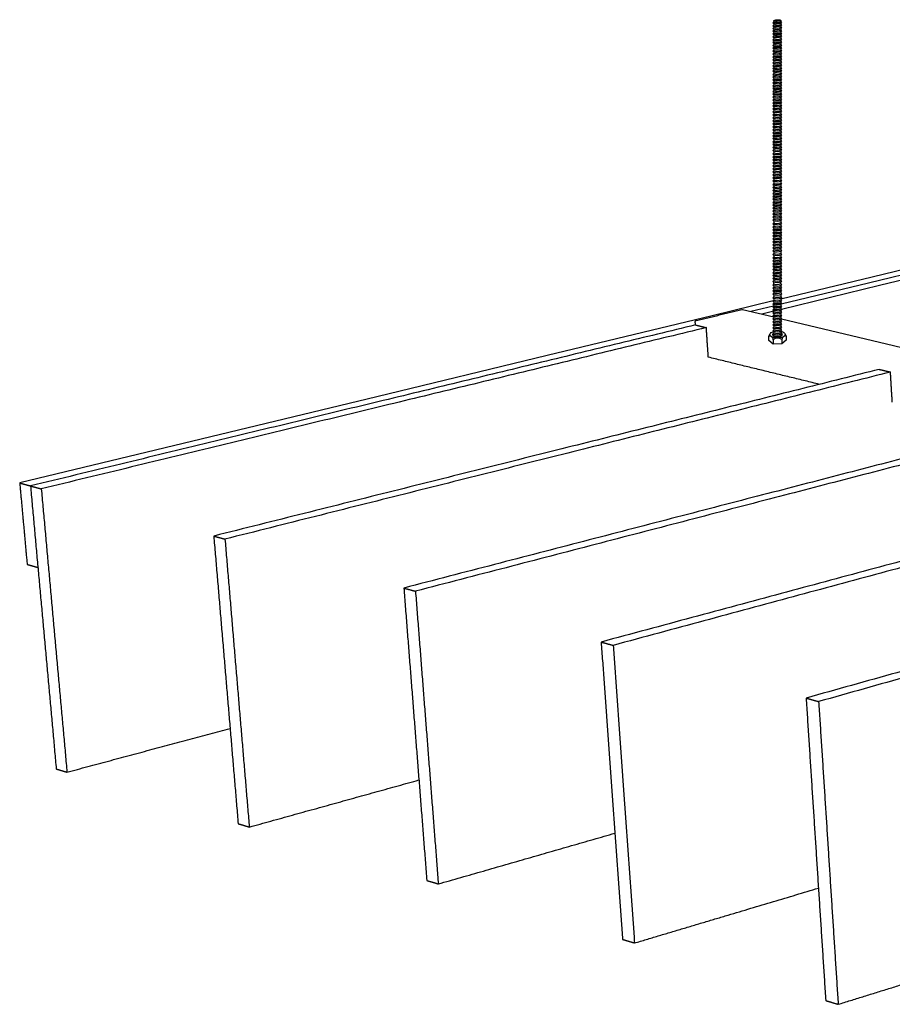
# Model space of a CAD drawing. Header units: millimetres. Extents: x 2538 to 24562, y 4449 to 23795.
# Tile 171 of 256: x 21716 to 22142, y 6419 to 6900. Entities that reach past the tile are written whole.
import ezdxf

# ---------------------------------------------------------------- set-up
doc = ezdxf.new("R2010")
doc.units = ezdxf.units.MM
doc.layers.add('_HD_tornillo', color=30, linetype='Continuous')
doc.layers.add('Make2D$Visible$Curves', color=7, linetype='Continuous', true_color=0x000000)

# ---------------------------------------------------------------- blocks, each defined once
blk = doc.blocks.new('varilla roscada ISO')
for p, q in [((1059.91, -963.58), (1059.82, -963.69)), ((1059.82, -963.69), (1059.91, -963.79)), ((1059.91, -963.9), (1059.82, -964.02)), ((1059.82, -964.02), (1059.91, -964.11)), ((1059.91, -963.45), (1059.91, -963.58)), ((1059.91, -963.78), (1059.91, -963.9)), ((1060.76, -963.39), (1060.76, -963.52)), ((1060.76, -963.42), (1060.76, -963.55)), ((1060.76, -963.54), (1060.83, -963.67)), ((1060.76, -963.76), (1060.83, -963.67)), ((1060.76, -963.74), (1060.76, -963.87)), ((1060.76, -963.87), (1060.83, -963.99)), ((1060.76, -964.08), (1060.83, -963.99)), ((1059.91, -964.22), (1059.82, -964.34)), ((1059.82, -964.34), (1059.91, -964.44)), ((1059.91, -964.55), (1059.82, -964.66)), ((1059.82, -964.66), (1059.91, -964.76)), ((1059.91, -964.87), (1059.82, -964.98)), ((1059.82, -964.98), (1059.91, -965.08)), ((1059.91, -964.1), (1059.91, -964.22)), ((1059.91, -964.42), (1059.91, -964.55)), ((1059.91, -964.74), (1059.91, -964.87)), ((1059.91, -965.08), (1059.91, -965.19)), ((1060.76, -964.07), (1060.76, -964.19)), ((1060.76, -964.19), (1060.83, -964.32)), ((1060.76, -964.4), (1060.83, -964.32)), ((1060.76, -964.39), (1060.76, -964.51)), ((1060.76, -964.51), (1060.83, -964.64)), ((1060.76, -964.73), (1060.83, -964.64)), ((1060.76, -964.71), (1060.76, -964.84)), ((1060.76, -964.83), (1060.83, -964.96)), ((1060.76, -965.05), (1060.83, -964.96)), ((1060.76, -965.05), (1060.76, -965.16)), ((1060.76, -965.16), (1060.83, -965.28)), ((1059.91, -965.19), (1059.82, -965.31)), ((1059.82, -965.31), (1059.91, -965.4)), ((1059.91, -965.55), (1059.82, -965.67)), ((1059.82, -965.67), (1059.91, -965.76)), ((1059.82, -965.67), (1059.91, -965.76)), ((1059.91, -965.89), (1059.82, -966)), ((1059.82, -966), (1059.91, -966.1)), ((1059.91, -966.22), (1059.82, -966.34)), ((1059.82, -966.34), (1059.91, -966.44)), ((1059.91, -965.4), (1059.91, -965.55)), ((1059.91, -965.76), (1059.91, -965.89)), ((1059.91, -966.1), (1059.91, -966.22)), ((1060.76, -965.37), (1060.83, -965.28)), ((1060.76, -965.37), (1060.76, -965.52)), ((1060.76, -965.52), (1060.83, -965.64)), ((1060.76, -965.73), (1060.83, -965.64)), ((1060.76, -965.73), (1060.83, -965.64)), ((1060.76, -965.73), (1060.76, -965.85)), ((1060.76, -965.85), (1060.83, -965.98)), ((1060.76, -966.07), (1060.83, -965.98)), ((1060.76, -966.07), (1060.76, -966.19)), ((1060.76, -966.19), (1060.83, -966.32)), ((1060.76, -966.4), (1060.83, -966.32)), ((1059.91, -966.55), (1059.82, -966.66)), ((1059.82, -966.66), (1059.91, -966.76)), ((1059.91, -966.91), (1059.82, -967.02)), ((1059.82, -967.02), (1059.91, -967.12)), ((1059.82, -967.02), (1059.91, -967.12)), ((1059.91, -967.24), (1059.82, -967.36)), ((1059.82, -967.36), (1059.91, -967.46)), ((1059.91, -966.44), (1059.91, -966.55)), ((1059.91, -966.76), (1059.91, -966.91)), ((1059.91, -967.12), (1059.91, -967.24)), ((1059.91, -967.46), (1059.91, -967.58)), ((1060.76, -966.4), (1060.76, -966.51)), ((1060.76, -966.51), (1060.83, -966.64)), ((1060.76, -966.73), (1060.83, -966.64)), ((1060.76, -966.73), (1060.76, -966.87)), ((1060.76, -966.87), (1060.83, -967)), ((1060.76, -967.09), (1060.83, -967)), ((1060.76, -967.09), (1060.83, -967)), ((1060.76, -967.09), (1060.76, -967.21)), ((1060.76, -967.21), (1060.83, -967.33)), ((1060.76, -967.42), (1060.83, -967.33)), ((1060.76, -967.42), (1060.76, -967.55)), ((1059.91, -967.58), (1059.82, -967.7)), ((1059.82, -967.7), (1059.91, -967.79)), ((1059.91, -967.9), (1059.82, -968.02)), ((1059.82, -968.02), (1059.91, -968.11)), ((1059.91, -968.26), (1059.82, -968.38)), ((1059.82, -968.38), (1059.91, -968.48)), ((1059.82, -968.38), (1059.91, -968.48)), ((1059.91, -968.6), (1059.82, -968.71)), ((1059.91, -967.79), (1059.91, -967.9)), ((1059.91, -968.11), (1059.91, -968.26)), ((1059.91, -968.48), (1059.91, -968.6)), ((1060.76, -967.55), (1060.83, -967.67)), ((1060.76, -967.76), (1060.83, -967.67)), ((1060.76, -967.76), (1060.76, -967.87)), ((1060.76, -967.87), (1060.83, -967.99)), ((1060.76, -968.08), (1060.83, -967.99)), ((1060.76, -968.08), (1060.76, -968.23)), ((1060.76, -968.23), (1060.83, -968.35)), ((1060.76, -968.44), (1060.83, -968.35)), ((1060.76, -968.44), (1060.83, -968.35)), ((1060.76, -968.44), (1060.76, -968.57)), ((1060.76, -968.56), (1060.83, -968.69)), ((1059.82, -968.71), (1059.91, -968.81)), ((1059.91, -968.94), (1059.82, -969.05)), ((1059.82, -969.05), (1059.91, -969.15)), ((1059.91, -969.26), (1059.82, -969.37)), ((1059.82, -969.37), (1059.91, -969.47)), ((1059.91, -969.62), (1059.82, -969.73)), ((1059.82, -969.73), (1059.91, -969.83)), ((1059.91, -968.81), (1059.91, -968.94)), ((1059.91, -969.15), (1059.91, -969.26)), ((1059.91, -969.47), (1059.91, -969.62)), ((1060.76, -968.78), (1060.83, -968.69)), ((1060.76, -968.78), (1060.76, -968.9)), ((1060.76, -968.9), (1060.83, -969.03)), ((1060.76, -969.11), (1060.83, -969.03)), ((1060.76, -969.11), (1060.76, -969.22)), ((1060.76, -969.22), (1060.83, -969.35)), ((1060.76, -969.44), (1060.83, -969.35)), ((1060.76, -969.44), (1060.76, -969.59)), ((1060.76, -969.58), (1060.83, -969.71)), ((1060.76, -969.8), (1060.83, -969.71)), ((1060.76, -969.8), (1060.76, -969.91)), ((1059.91, -969.94), (1059.82, -970.06)), ((1059.82, -970.06), (1059.91, -970.16)), ((1059.91, -970.28), (1059.82, -970.39)), ((1059.82, -970.39), (1059.91, -970.49)), ((1059.91, -970.62), (1059.82, -970.73)), ((1059.82, -970.73), (1059.91, -970.83)), ((1059.91, -970.96), (1059.82, -971.07)), ((1059.91, -969.83), (1059.91, -969.94)), ((1059.91, -970.16), (1059.91, -970.28)), ((1059.91, -970.49), (1059.91, -970.62)), ((1059.91, -970.83), (1059.91, -970.96)), ((1060.76, -969.91), (1060.83, -970.04)), ((1060.76, -970.12), (1060.83, -970.04)), ((1060.76, -970.12), (1060.76, -970.25)), ((1060.76, -970.24), (1060.83, -970.37)), ((1060.76, -970.46), (1060.83, -970.37)), ((1060.76, -970.46), (1060.76, -970.58)), ((1060.76, -970.58), (1060.83, -970.71)), ((1060.76, -970.8), (1060.83, -970.71)), ((1060.76, -970.8), (1060.76, -970.93)), ((1060.76, -970.92), (1060.83, -971.05)), ((1059.82, -971.07), (1059.91, -971.17)), ((1059.91, -971.3), (1059.82, -971.41)), ((1059.82, -971.41), (1059.91, -971.51)), ((1059.91, -971.62), (1059.82, -971.74)), ((1059.82, -971.74), (1059.91, -971.83)), ((1059.91, -971.96), (1059.82, -972.07)), ((1059.82, -972.07), (1059.91, -972.17)), ((1059.91, -971.17), (1059.91, -971.3)), ((1059.91, -971.51), (1059.91, -971.62)), ((1059.91, -971.83), (1059.91, -971.96)), ((1060.76, -971.14), (1060.83, -971.05)), ((1060.76, -971.14), (1060.76, -971.26)), ((1060.76, -971.26), (1060.83, -971.39)), ((1060.76, -971.48), (1060.83, -971.39)), ((1060.76, -971.48), (1060.76, -971.59)), ((1060.76, -971.59), (1060.83, -971.71)), ((1060.76, -971.8), (1060.83, -971.71)), ((1060.76, -971.8), (1060.76, -971.92)), ((1060.76, -971.92), (1060.83, -972.05)), ((1060.76, -972.14), (1060.83, -972.05)), ((1059.91, -972.29), (1059.82, -972.41)), ((1059.82, -972.41), (1059.91, -972.51)), ((1059.91, -972.64), (1059.82, -972.75)), ((1059.82, -972.75), (1059.91, -972.85)), ((1059.91, -972.98), (1059.82, -973.1)), ((1059.82, -973.1), (1059.91, -973.19)), ((1059.91, -972.17), (1059.91, -972.29)), ((1059.91, -972.51), (1059.91, -972.64)), ((1059.91, -972.85), (1059.91, -972.98)), ((1059.91, -973.19), (1059.91, -973.33)), ((1060.76, -972.14), (1060.76, -972.26)), ((1060.76, -972.26), (1060.83, -972.39)), ((1060.76, -972.47), (1060.83, -972.39)), ((1060.76, -972.47), (1060.76, -972.6)), ((1060.76, -972.6), (1060.83, -972.73)), ((1060.76, -972.82), (1060.83, -972.73)), ((1060.76, -972.82), (1060.76, -972.95)), ((1060.76, -972.95), (1060.83, -973.07)), ((1060.76, -973.16), (1060.83, -973.07)), ((1060.76, -973.16), (1060.76, -973.29)), ((1059.91, -973.33), (1059.82, -973.44)), ((1059.82, -973.44), (1059.91, -973.54)), ((1059.91, -973.67), (1059.82, -973.79)), ((1059.82, -973.79), (1059.91, -973.88)), ((1059.91, -974.01), (1059.82, -974.13)), ((1059.82, -974.13), (1059.91, -974.23)), ((1059.91, -974.38), (1059.82, -974.49)), ((1059.91, -973.54), (1059.91, -973.67)), ((1059.91, -973.88), (1059.91, -974.01)), ((1059.91, -974.23), (1059.91, -974.38)), ((1060.76, -973.29), (1060.83, -973.42)), ((1060.76, -973.51), (1060.83, -973.42)), ((1060.76, -973.51), (1060.76, -973.64)), ((1060.76, -973.64), (1060.83, -973.76)), ((1060.76, -973.85), (1060.83, -973.76)), ((1060.76, -973.85), (1060.76, -973.98)), ((1060.76, -973.98), (1060.83, -974.1)), ((1060.76, -974.19), (1060.83, -974.1)), ((1060.76, -974.19), (1060.76, -974.34)), ((1060.76, -974.34), (1060.83, -974.47)), ((1059.82, -974.49), (1059.91, -974.59)), ((1059.91, -974.72), (1059.82, -974.84)), ((1059.82, -974.84), (1059.91, -974.94)), ((1059.91, -975.07), (1059.82, -975.18)), ((1059.82, -975.18), (1059.91, -975.28)), ((1059.91, -975.41), (1059.82, -975.53)), ((1059.82, -975.53), (1059.91, -975.62)), ((1059.91, -974.59), (1059.91, -974.72)), ((1059.91, -974.94), (1059.91, -975.07)), ((1059.91, -975.28), (1059.91, -975.41)), ((1060.76, -974.56), (1060.83, -974.47)), ((1060.76, -974.56), (1060.76, -974.69)), ((1060.76, -974.69), (1060.83, -974.82)), ((1060.76, -974.9), (1060.83, -974.82)), ((1060.76, -974.9), (1060.76, -975.03)), ((1060.76, -975.03), (1060.83, -975.16)), ((1060.76, -975.25), (1060.83, -975.16)), ((1060.76, -975.25), (1060.76, -975.38)), ((1060.76, -975.38), (1060.83, -975.5)), ((1060.76, -975.59), (1060.83, -975.5)), ((1060.76, -975.59), (1060.76, -975.76)), ((1059.91, -975.79), (1059.82, -975.91)), ((1059.82, -975.91), (1059.91, -976)), ((1059.91, -976.13), (1059.82, -976.25)), ((1059.82, -976.25), (1059.91, -976.35)), ((1059.91, -976.48), (1059.82, -976.6)), ((1059.82, -976.6), (1059.91, -976.69)), ((1059.91, -975.62), (1059.91, -975.79)), ((1059.91, -976), (1059.91, -976.13)), ((1059.91, -976.35), (1059.91, -976.48)), ((1059.91, -976.69), (1059.91, -976.82)), ((1060.76, -975.76), (1060.83, -975.88)), ((1060.76, -975.97), (1060.83, -975.88)), ((1060.76, -975.97), (1060.76, -976.1)), ((1060.76, -976.1), (1060.83, -976.23)), ((1060.76, -976.31), (1060.83, -976.23)), ((1060.76, -976.31), (1060.76, -976.45)), ((1060.76, -976.45), (1060.83, -976.57)), ((1060.76, -976.66), (1060.83, -976.57)), ((1060.76, -976.66), (1060.76, -976.79)), ((1059.91, -976.82), (1059.82, -976.94)), ((1059.82, -976.94), (1059.91, -977.04)), ((1059.91, -977.17), (1059.82, -977.28)), ((1059.82, -977.28), (1059.91, -977.38)), ((1059.91, -977.53), (1059.82, -977.65)), ((1059.82, -977.65), (1059.91, -977.74)), ((1059.91, -977.88), (1059.82, -977.99)), ((1059.91, -977.04), (1059.91, -977.17)), ((1059.91, -977.38), (1059.91, -977.53)), ((1059.91, -977.74), (1059.91, -977.88)), ((1060.76, -976.79), (1060.83, -976.91)), ((1060.76, -977), (1060.83, -976.91)), ((1060.76, -977), (1060.76, -977.13)), ((1060.76, -977.13), (1060.83, -977.26)), ((1060.76, -977.35), (1060.83, -977.26)), ((1060.76, -977.35), (1060.76, -977.5)), ((1060.76, -977.5), (1060.83, -977.62)), ((1060.76, -977.71), (1060.83, -977.62)), ((1060.76, -977.71), (1060.76, -977.84)), ((1060.76, -977.84), (1060.83, -977.97)), ((1059.82, -977.99), (1059.91, -978.09)), ((1059.91, -978.22), (1059.82, -978.34)), ((1059.82, -978.34), (1059.91, -978.43)), ((1059.91, -978.56), (1059.82, -978.68)), ((1059.82, -978.68), (1059.91, -978.78)), ((1059.91, -978.95), (1059.82, -979.07)), ((1059.82, -979.07), (1059.91, -979.16)), ((1059.91, -978.09), (1059.91, -978.22)), ((1059.91, -978.43), (1059.91, -978.56)), ((1059.91, -978.78), (1059.91, -978.95)), ((1060.76, -978.06), (1060.83, -977.97)), ((1060.76, -978.06), (1060.76, -978.19)), ((1060.76, -978.19), (1060.83, -978.31)), ((1060.76, -978.4), (1060.83, -978.31)), ((1060.76, -978.4), (1060.76, -978.53)), ((1060.76, -978.53), (1060.83, -978.66)), ((1060.76, -978.74), (1060.83, -978.66)), ((1060.76, -978.74), (1060.76, -978.92)), ((1060.76, -978.92), (1060.83, -979.04)), ((1060.76, -979.13), (1060.83, -979.04)), ((1059.91, -979.33), (1059.82, -979.45)), ((1059.82, -979.45), (1059.91, -979.54)), ((1059.91, -979.67), (1059.82, -979.79)), ((1059.82, -979.79), (1059.91, -979.89)), ((1059.91, -980.02), (1059.82, -980.14)), ((1059.82, -980.14), (1059.91, -980.23)), ((1059.91, -979.16), (1059.91, -979.33)), ((1059.91, -979.54), (1059.91, -979.67)), ((1059.91, -979.89), (1059.91, -980.02)), ((1059.91, -980.23), (1059.91, -980.36)), ((1060.76, -979.13), (1060.76, -979.3)), ((1060.76, -979.3), (1060.83, -979.42)), ((1060.76, -979.51), (1060.83, -979.42)), ((1060.76, -979.51), (1060.76, -979.64)), ((1060.76, -979.64), (1060.83, -979.77)), ((1060.76, -979.85), (1060.83, -979.77)), ((1060.76, -979.85), (1060.76, -979.99)), ((1060.76, -979.99), (1060.83, -980.11)), ((1060.76, -980.2), (1060.83, -980.11)), ((1060.76, -980.2), (1060.76, -980.33)), ((1059.91, -980.36), (1059.82, -980.48)), ((1059.82, -980.48), (1059.91, -980.58)), ((1059.91, -980.71), (1059.82, -980.82)), ((1059.82, -980.82), (1059.91, -980.92)), ((1059.91, -981.07), (1059.82, -981.19)), ((1059.82, -981.19), (1059.91, -981.28)), ((1059.91, -980.58), (1059.91, -980.71)), ((1059.91, -980.92), (1059.91, -981.07)), ((1059.91, -981.28), (1059.91, -981.42)), ((1060.76, -980.33), (1060.83, -980.45)), ((1060.76, -980.54), (1060.83, -980.45)), ((1060.76, -980.54), (1060.76, -980.67)), ((1060.76, -980.67), (1060.83, -980.8)), ((1060.76, -980.89), (1060.83, -980.8)), ((1060.76, -980.89), (1060.76, -981.04)), ((1060.76, -981.04), (1060.83, -981.16)), ((1060.76, -981.25), (1060.83, -981.16)), ((1060.76, -981.25), (1060.76, -981.38)), ((1060.76, -981.38), (1060.83, -981.51)), ((1059.91, -981.42), (1059.82, -981.53)), ((1059.82, -981.53), (1059.91, -981.63)), ((1059.91, -981.76), (1059.82, -981.88)), ((1059.82, -981.88), (1059.91, -981.97)), ((1059.91, -982.14), (1059.82, -982.25)), ((1059.82, -982.25), (1059.91, -982.35)), ((1059.91, -982.54), (1059.82, -982.66)), ((1059.91, -981.63), (1059.91, -981.76)), ((1059.91, -981.97), (1059.91, -982.14)), ((1059.91, -982.35), (1059.91, -982.54)), ((1060.76, -981.6), (1060.83, -981.51)), ((1060.76, -981.6), (1060.76, -981.73)), ((1060.76, -981.73), (1060.83, -981.85)), ((1060.76, -981.94), (1060.83, -981.85)), ((1060.76, -981.94), (1060.76, -982.1)), ((1060.76, -982.1), (1060.83, -982.23)), ((1060.76, -982.32), (1060.83, -982.23)), ((1060.76, -982.32), (1060.76, -982.51)), ((1060.76, -982.51), (1060.83, -982.63)), ((1059.82, -982.66), (1059.91, -982.75)), ((1059.91, -982.92), (1059.82, -983.04)), ((1059.82, -983.04), (1059.91, -983.13)), ((1059.91, -983.26), (1059.82, -983.38)), ((1059.82, -983.38), (1059.91, -983.48)), ((1059.91, -983.61), (1059.82, -983.73)), ((1059.91, -982.75), (1059.91, -982.92)), ((1059.91, -983.13), (1059.91, -983.26)), ((1059.91, -983.48), (1059.91, -983.61)), ((1060.76, -982.72), (1060.83, -982.63)), ((1060.76, -982.72), (1060.76, -982.89)), ((1060.76, -982.89), (1060.83, -983.01)), ((1060.76, -983.1), (1060.83, -983.01)), ((1060.76, -983.1), (1060.76, -983.23)), ((1060.76, -983.23), (1060.83, -983.36)), ((1060.76, -983.44), (1060.83, -983.36)), ((1060.76, -983.44), (1060.76, -983.58)), ((1060.76, -983.58), (1060.83, -983.7)), ((1060.76, -983.79), (1060.83, -983.7)), ((1059.82, -983.73), (1059.91, -983.82)), ((1059.91, -983.95), (1059.82, -984.07)), ((1059.82, -984.07), (1059.91, -984.17)), ((1059.91, -984.3), (1059.82, -984.41)), ((1059.82, -984.41), (1059.91, -984.51)), ((1059.91, -984.66), (1059.82, -984.78)), ((1059.82, -984.78), (1059.91, -984.87)), ((1059.91, -983.82), (1059.91, -983.95)), ((1059.91, -984.17), (1059.91, -984.3)), ((1059.91, -984.51), (1059.91, -984.66)), ((1060.76, -983.79), (1060.76, -983.92)), ((1060.76, -983.92), (1060.83, -984.05)), ((1060.76, -984.13), (1060.83, -984.05)), ((1060.76, -984.13), (1060.76, -984.26)), ((1060.76, -984.26), (1060.83, -984.39)), ((1060.76, -984.48), (1060.83, -984.39)), ((1060.76, -984.48), (1060.76, -984.63)), ((1060.76, -984.63), (1060.83, -984.75)), ((1060.76, -984.84), (1060.83, -984.75)), ((1060.76, -984.84), (1060.76, -984.97)), ((1059.91, -985.01), (1059.82, -985.12)), ((1059.82, -985.12), (1059.91, -985.22)), ((1059.91, -985.35), (1059.82, -985.47)), ((1059.82, -985.47), (1059.91, -985.56)), ((1059.91, -985.69), (1059.82, -985.81)), ((1059.82, -985.81), (1059.91, -985.91)), ((1059.91, -984.87), (1059.91, -985.01)), ((1059.91, -985.22), (1059.91, -985.35)), ((1059.91, -985.56), (1059.91, -985.69)), ((1059.91, -985.91), (1059.91, -986.06)), ((1060.76, -984.97), (1060.83, -985.1)), ((1060.76, -985.19), (1060.83, -985.1)), ((1060.76, -985.19), (1060.76, -985.32)), ((1060.76, -985.32), (1060.83, -985.44)), ((1060.76, -985.53), (1060.83, -985.44)), ((1060.76, -985.53), (1060.76, -985.66)), ((1060.76, -985.66), (1060.83, -985.79)), ((1060.76, -985.87), (1060.83, -985.79)), ((1060.76, -985.87), (1060.76, -986.03)), ((1059.91, -986.06), (1059.82, -986.18)), ((1059.82, -986.18), (1059.91, -986.27)), ((1059.91, -986.4), (1059.82, -986.52)), ((1059.82, -986.52), (1059.91, -986.62)), ((1059.91, -986.75), (1059.82, -986.86)), ((1059.82, -986.86), (1059.91, -986.96)), ((1059.91, -986.27), (1059.91, -986.4)), ((1059.91, -986.62), (1059.91, -986.75)), ((1059.91, -986.96), (1059.91, -987.19)), ((1060.76, -986.03), (1060.83, -986.15)), ((1060.76, -986.24), (1060.83, -986.15)), ((1060.76, -986.24), (1060.76, -986.37)), ((1060.76, -986.37), (1060.83, -986.5)), ((1060.76, -986.58), (1060.83, -986.5)), ((1060.76, -986.58), (1060.76, -986.71)), ((1060.76, -986.71), (1060.83, -986.84)), ((1060.76, -986.93), (1060.83, -986.84)), ((1060.76, -986.93), (1060.76, -987.15)), ((1060.76, -987.15), (1060.83, -987.28)), ((1059.91, -987.19), (1059.82, -987.3)), ((1059.82, -987.3), (1059.91, -987.4)), ((1059.91, -987.57), (1059.82, -987.68)), ((1059.82, -987.68), (1059.91, -987.78)), ((1059.91, -987.91), (1059.82, -988.02)), ((1059.82, -988.02), (1059.91, -988.12)), ((1059.91, -988.25), (1059.82, -988.37)), ((1059.91, -987.4), (1059.91, -987.57)), ((1059.91, -987.78), (1059.91, -987.91)), ((1059.91, -988.12), (1059.91, -988.25)), ((1060.76, -987.37), (1060.83, -987.28)), ((1060.76, -987.37), (1060.76, -987.53)), ((1060.76, -987.53), (1060.83, -987.66)), ((1060.76, -987.75), (1060.83, -987.66)), ((1060.76, -987.75), (1060.76, -987.88)), ((1060.76, -987.87), (1060.83, -988)), ((1060.76, -988.09), (1060.83, -988)), ((1060.76, -988.09), (1060.76, -988.22)), ((1060.76, -988.22), (1060.83, -988.35)), ((1059.82, -988.37), (1059.91, -988.47)), ((1059.91, -988.6), (1059.82, -988.71)), ((1059.82, -988.71), (1059.91, -988.81)), ((1059.91, -988.94), (1059.82, -989.06)), ((1059.82, -989.06), (1059.91, -989.15)), ((1059.91, -989.31), (1059.82, -989.42)), ((1059.82, -989.42), (1059.91, -989.52)), ((1059.91, -988.47), (1059.91, -988.6)), ((1059.91, -988.81), (1059.91, -988.94)), ((1059.91, -989.15), (1059.91, -989.31)), ((1060.76, -988.43), (1060.83, -988.35)), ((1060.76, -988.43), (1060.76, -988.56)), ((1060.76, -988.56), (1060.83, -988.69)), ((1060.76, -988.78), (1060.83, -988.69)), ((1060.76, -988.78), (1060.76, -988.91)), ((1060.76, -988.91), (1060.83, -989.03)), ((1060.76, -989.12), (1060.83, -989.03)), ((1060.76, -989.12), (1060.76, -989.27)), ((1060.76, -989.27), (1060.83, -989.4)), ((1060.76, -989.49), (1060.83, -989.4)), ((1060.76, -989.49), (1060.76, -989.62)), ((1059.91, -989.65), (1059.82, -989.77)), ((1059.82, -989.77), (1059.91, -989.87)), ((1059.91, -990), (1059.82, -990.11)), ((1059.82, -990.11), (1059.91, -990.21)), ((1059.91, -990.34), (1059.82, -990.49)), ((1059.82, -990.49), (1059.91, -990.59)), ((1059.91, -989.52), (1059.91, -989.65)), ((1059.91, -989.87), (1059.91, -990)), ((1059.91, -990.21), (1059.91, -990.34)), ((1059.91, -990.59), (1059.91, -990.78)), ((1060.76, -989.62), (1060.83, -989.74)), ((1060.76, -989.83), (1060.83, -989.74)), ((1060.76, -989.83), (1060.76, -989.96)), ((1060.76, -989.96), (1060.83, -990.09)), ((1060.76, -990.18), (1060.83, -990.09)), ((1060.76, -990.18), (1060.76, -990.31)), ((1060.76, -990.3), (1060.83, -990.47)), ((1060.76, -990.56), (1060.83, -990.47)), ((1060.76, -990.56), (1060.76, -990.74)), ((1059.91, -990.78), (1059.82, -990.92)), ((1059.82, -990.92), (1059.91, -991.02)), ((1059.91, -991.18), (1059.82, -991.3)), ((1059.82, -991.3), (1059.91, -991.4)), ((1059.91, -991.53), (1059.82, -991.64)), ((1059.82, -991.64), (1059.91, -991.74)), ((1059.91, -991.02), (1059.91, -991.18)), ((1059.91, -991.4), (1059.91, -991.53)), ((1059.91, -991.74), (1059.91, -991.87)), ((1060.76, -990.74), (1060.83, -990.9)), ((1060.76, -990.98), (1060.83, -990.9)), ((1060.76, -990.98), (1060.76, -991.15)), ((1060.76, -991.15), (1060.83, -991.28)), ((1060.76, -991.36), (1060.83, -991.28)), ((1060.76, -991.36), (1060.76, -991.49)), ((1060.76, -991.49), (1060.83, -991.62)), ((1060.76, -991.71), (1060.83, -991.62)), ((1060.76, -991.71), (1060.76, -991.84)), ((1059.91, -991.87), (1059.82, -991.99)), ((1059.82, -991.99), (1059.91, -992.09)), ((1059.91, -992.22), (1059.82, -992.33)), ((1059.82, -992.33), (1059.91, -992.43)), ((1059.91, -992.56), (1059.82, -992.68)), ((1059.82, -992.68), (1059.91, -992.77)), ((1059.91, -992.92), (1059.82, -993.04)), ((1059.91, -992.09), (1059.91, -992.22)), ((1059.91, -992.43), (1059.91, -992.56)), ((1059.91, -992.77), (1059.91, -992.92)), ((1060.76, -991.84), (1060.83, -991.97)), ((1060.76, -992.05), (1060.83, -991.97)), ((1060.76, -992.05), (1060.76, -992.18)), ((1060.76, -992.18), (1060.83, -992.31)), ((1060.76, -992.4), (1060.83, -992.31)), ((1060.76, -992.4), (1060.76, -992.53)), ((1060.76, -992.53), (1060.83, -992.65)), ((1060.76, -992.74), (1060.83, -992.65)), ((1060.76, -992.74), (1060.76, -992.89)), ((1060.76, -992.89), (1060.83, -993.02)), ((1059.82, -993.04), (1059.91, -993.14)), ((1059.91, -993.27), (1059.82, -993.39)), ((1059.82, -993.39), (1059.91, -993.48)), ((1059.91, -993.61), (1059.82, -993.73)), ((1059.82, -993.73), (1059.91, -993.83)), ((1059.91, -993.96), (1059.82, -994.09)), ((1059.82, -994.09), (1059.91, -994.18)), ((1059.91, -993.14), (1059.91, -993.27)), ((1059.91, -993.48), (1059.91, -993.61)), ((1059.91, -993.83), (1059.91, -993.96)), ((1060.76, -993.1), (1060.83, -993.02)), ((1060.76, -993.1), (1060.76, -993.24)), ((1060.76, -993.24), (1060.83, -993.36)), ((1060.76, -993.45), (1060.83, -993.36)), ((1060.76, -993.45), (1060.76, -993.58)), ((1060.76, -993.58), (1060.83, -993.71)), ((1060.76, -993.79), (1060.83, -993.71)), ((1060.76, -993.79), (1060.76, -993.92)), ((1060.76, -993.92), (1060.83, -994.06)), ((1060.76, -994.15), (1060.83, -994.06)), ((1059.91, -994.36), (1059.82, -994.5)), ((1059.82, -994.5), (1059.91, -994.6)), ((1059.91, -994.73), (1059.82, -994.85)), ((1059.82, -994.85), (1059.91, -994.95)), ((1059.91, -995.08), (1059.82, -995.19)), ((1059.82, -995.19), (1059.91, -995.29)), ((1059.91, -994.36), (1059.91, -994.18)), ((1059.91, -994.6), (1059.91, -994.73)), ((1059.91, -994.95), (1059.91, -995.08)), ((1060.76, -994.33), (1060.76, -994.15)), ((1060.76, -994.33), (1060.83, -994.48)), ((1060.76, -994.57), (1060.83, -994.48)), ((1060.76, -994.57), (1060.76, -994.7)), ((1060.76, -994.7), (1060.83, -994.83)), ((1060.76, -994.91), (1060.83, -994.83)), ((1060.76, -994.91), (1060.76, -995.04)), ((1060.76, -995.04), (1060.83, -995.17)), ((1060.76, -995.26), (1060.83, -995.17)), ((1060.76, -995.26), (1060.76, -995.39)), ((1059.91, -995.42), (1059.82, -995.57)), ((1059.82, -995.57), (1059.91, -995.67)), ((1059.91, -995.86), (1059.82, -996)), ((1059.82, -996), (1059.91, -996.1)), ((1059.91, -996.27), (1059.82, -996.38)), ((1059.82, -996.38), (1059.91, -996.48)), ((1059.91, -995.29), (1059.91, -995.42)), ((1059.91, -995.67), (1059.91, -995.86)), ((1059.91, -996.1), (1059.91, -996.27)), ((1060.76, -995.39), (1060.83, -995.55)), ((1060.76, -995.64), (1060.83, -995.55)), ((1060.76, -995.64), (1060.76, -995.83)), ((1060.76, -995.82), (1060.83, -995.98)), ((1060.76, -996.07), (1060.83, -995.98)), ((1060.76, -996.07), (1060.76, -996.23)), ((1060.76, -996.23), (1060.83, -996.36)), ((1060.76, -996.45), (1060.83, -996.36)), ((1059.91, -996.61), (1059.82, -996.73)), ((1059.82, -996.73), (1059.91, -996.82)), ((1059.91, -996.96), (1059.82, -997.07)), ((1059.82, -997.07), (1059.91, -997.17)), ((1059.91, -997.3), (1059.82, -997.42)), ((1059.82, -997.42), (1059.91, -997.51)), ((1059.91, -996.48), (1059.91, -996.61)), ((1059.91, -996.82), (1059.91, -996.96)), ((1059.91, -997.17), (1059.91, -997.3)), ((1059.91, -997.51), (1059.91, -997.64)), ((1060.76, -996.45), (1060.76, -996.58)), ((1060.76, -996.58), (1060.83, -996.7)), ((1060.76, -996.79), (1060.83, -996.7)), ((1060.76, -996.79), (1060.76, -996.92)), ((1060.76, -996.92), (1060.83, -997.05)), ((1060.76, -997.14), (1060.83, -997.05)), ((1060.76, -997.14), (1060.76, -997.27)), ((1060.76, -997.27), (1060.83, -997.39)), ((1060.76, -997.48), (1060.83, -997.39)), ((1060.76, -997.48), (1060.76, -997.61)), ((1059.91, -997.64), (1059.82, -997.76)), ((1059.82, -997.76), (1059.91, -997.86)), ((1059.91, -998.01), (1059.82, -998.12)), ((1059.82, -998.12), (1059.91, -998.22)), ((1059.91, -998.35), (1059.82, -998.47)), ((1059.82, -998.47), (1059.91, -998.57)), ((1059.91, -998.7), (1059.82, -998.81)), ((1059.91, -997.86), (1059.91, -998.01)), ((1059.91, -998.22), (1059.91, -998.35)), ((1059.91, -998.57), (1059.91, -998.7)), ((1060.76, -997.61), (1060.83, -997.73)), ((1060.76, -997.82), (1060.83, -997.73)), ((1060.76, -997.82), (1060.76, -997.97)), ((1060.76, -997.97), (1060.83, -998.1)), ((1060.76, -998.19), (1060.83, -998.1)), ((1060.76, -998.19), (1060.76, -998.32)), ((1060.76, -998.32), (1060.83, -998.45)), ((1060.76, -998.53), (1060.83, -998.45)), ((1060.76, -998.53), (1060.76, -998.66)), ((1060.76, -998.66), (1060.83, -998.79)), ((1059.82, -998.81), (1059.91, -998.91)), ((1059.91, -999.04), (1059.82, -999.16)), ((1059.82, -999.16), (1059.91, -999.25)), ((1059.91, -999.39), (1059.82, -999.51)), ((1059.82, -999.51), (1059.91, -999.61)), ((1059.91, -999.76), (1059.82, -999.88)), ((1059.82, -999.88), (1059.91, -999.97)), ((1059.91, -998.91), (1059.91, -999.04)), ((1059.91, -999.25), (1059.91, -999.39)), ((1059.91, -999.61), (1059.91, -999.76)), ((1060.76, -998.88), (1060.83, -998.79)), ((1060.76, -998.88), (1060.76, -999.01)), ((1060.76, -999.01), (1060.83, -999.13)), ((1060.76, -999.22), (1060.83, -999.13)), ((1060.76, -999.22), (1060.76, -999.36)), ((1060.76, -999.36), (1060.83, -999.49)), ((1060.76, -999.57), (1060.83, -999.49)), ((1060.76, -999.57), (1060.76, -999.73)), ((1060.76, -999.73), (1060.83, -999.85)), ((1060.76, -999.94), (1060.83, -999.85)), ((1059.33, -1000.5), (1059.5, -1000.21)), ((1059.34, -1001.01), (1059.33, -1000.5)), ((1059.86, -1001.43), (1059.34, -1001.01)), ((1059.91, -1000.11), (1059.82, -1000.22)), ((1059.82, -1000.22), (1059.91, -1000.32)), ((1059.85, -1000.92), (1059.86, -1001.43)), ((1059.91, -1000.45), (1059.88, -1000.49)), ((1059.91, -999.97), (1059.91, -1000.11)), ((1059.91, -1000.32), (1059.91, -1000.45)), ((1060.76, -999.94), (1060.76, -1000.07)), ((1060.76, -1000.07), (1060.83, -1000.2)), ((1060.76, -1000.29), (1060.83, -1000.2)), ((1060.76, -1000.29), (1060.76, -1000.42)), ((1060.76, -1000.42), (1060.8, -1000.49)), ((1060.88, -1000.91), (1060.88, -1001.42)), ((1061.39, -1000.98), (1060.88, -1001.42)), ((1061.38, -1000.47), (1061.21, -1000.19)), ((1061.38, -1000.47), (1061.39, -1000.98)), ((1060.88, -1001.42), (1059.86, -1001.43))]:
    blk.add_line(p, q)
for points in [[(1060.77, -999.93, -0.050174), (1060.98, -1000.01, -0.103273), (1061.19, -1000.16, -0.179504), (1061.24, -1000.3, -0.179504), (1061.19, -1000.45, -0.103273), (1060.99, -1000.61, -0.06305), (1060.72, -1000.7, -0.049252), (1060.36, -1000.74, -0.049252), (1060, -1000.71, -0.06305), (1059.73, -1000.63, -0.103273), (1059.53, -1000.47, -0.179504), (1059.47, -1000.33, -0.179504), (1059.52, -1000.18, -0.103273), (1059.73, -1000.02, -0.040066), (1059.89, -999.96)], [(1060.79, -1000.13, -0.054589), (1060.85, -1000.2, -0.152216), (1060.89, -1000.31, -0.152216), (1060.86, -1000.43, -0.106943), (1060.73, -1000.54, -0.074343), (1060.57, -1000.61, -0.060974), (1060.35, -1000.64, -0.060974), (1060.13, -1000.62, -0.074343), (1059.97, -1000.55, -0.106943), (1059.84, -1000.44, -0.152216), (1059.81, -1000.33, -0.124765), (1059.83, -1000.23, -0.124765)]]:
    blk.add_lwpolyline(points, format="xyb")
for centre, radius, start, end in [((1060.3, -962.69), 1.11, 244.4352, 298.2918), ((1060.3, -963.01), 1.11, 244.4352, 298.2918), ((1060.29, -962.5), 1.15, 250.3854, 294.0751), ((1060.29, -962.82), 1.15, 250.3854, 294.0751), ((1060.3, -963.33), 1.11, 244.4352, 298.2918), ((1060.3, -963.66), 1.11, 244.4352, 298.2918), ((1060.3, -963.98), 1.11, 244.4352, 298.2918), ((1060.29, -963.14), 1.15, 250.3854, 294.0751), ((1060.29, -963.47), 1.15, 250.3854, 294.0751), ((1060.29, -963.79), 1.15, 250.3854, 294.0751), ((1060.29, -964.11), 1.15, 250.3854, 294.0751), ((1060.3, -964.3), 1.11, 244.4352, 298.2918), ((1060.3, -964.66), 1.11, 244.4352, 298.2918), ((1060.3, -965), 1.11, 244.4352, 298.2918), ((1060.3, -965.33), 1.11, 244.4352, 298.2918), ((1060.29, -964.47), 1.15, 250.3854, 294.0751), ((1060.29, -964.81), 1.15, 250.3854, 294.0751), ((1060.29, -965.14), 1.15, 250.3854, 294.0751), ((1060.3, -965.66), 1.11, 244.4352, 298.2918), ((1060.3, -966.02), 1.11, 244.4352, 298.2918), ((1060.3, -966.35), 1.11, 244.4352, 298.2918), ((1060.29, -965.36), 1.15, 250.3854, 294.0751), ((1060.29, -965.47), 1.15, 250.3854, 294.0751), ((1060.29, -965.83), 1.15, 250.3854, 294.0751), ((1060.29, -966.16), 1.15, 250.3854, 294.0751), ((1060.3, -966.69), 1.11, 244.4352, 298.2918), ((1060.3, -967.01), 1.11, 244.4352, 298.2918), ((1060.3, -967.37), 1.11, 244.4352, 298.2918), ((1060.29, -966.5), 1.15, 250.3854, 294.0751), ((1060.29, -966.82), 1.15, 250.3854, 294.0751), ((1060.29, -967.18), 1.15, 250.3854, 294.0751), ((1060.29, -967.52), 1.15, 250.3854, 294.0751), ((1060.3, -967.71), 1.11, 244.4352, 298.2918), ((1060.3, -968.05), 1.11, 244.4352, 298.2918), ((1060.3, -968.37), 1.11, 244.4352, 298.2918), ((1060.3, -968.73), 1.11, 244.4352, 298.2918), ((1060.29, -967.86), 1.15, 250.3854, 294.0751), ((1060.29, -968.18), 1.15, 250.3854, 294.0751), ((1060.29, -968.54), 1.15, 250.3854, 294.0751), ((1060.3, -969.05), 1.11, 244.4352, 298.2918), ((1060.3, -969.39), 1.11, 244.4352, 298.2918), ((1060.3, -969.73), 1.11, 244.4352, 298.2918), ((1060.29, -968.86), 1.15, 250.3854, 294.0751), ((1060.29, -969.2), 1.15, 250.3854, 294.0751), ((1060.29, -969.54), 1.15, 250.3854, 294.0751), ((1060.29, -969.88), 1.15, 250.3854, 294.0751), ((1060.3, -970.07), 1.11, 244.4352, 298.2918), ((1060.3, -970.41), 1.11, 244.4352, 298.2918), ((1060.3, -970.73), 1.11, 244.4352, 298.2918), ((1060.3, -971.07), 1.11, 244.4352, 298.2918), ((1060.29, -970.22), 1.15, 250.3854, 294.0751), ((1060.29, -970.54), 1.15, 250.3854, 294.0751), ((1060.29, -970.88), 1.15, 250.3854, 294.0751), ((1060.3, -971.4), 1.11, 244.4352, 298.2918), ((1060.3, -971.75), 1.11, 244.4352, 298.2918), ((1060.3, -972.09), 1.11, 244.4352, 298.2918), ((1060.29, -971.21), 1.15, 250.3854, 294.0751), ((1060.29, -971.56), 1.15, 250.3854, 294.0751), ((1060.29, -971.9), 1.15, 250.3854, 294.0751), ((1060.3, -972.44), 1.11, 244.4352, 298.2918), ((1060.3, -972.78), 1.11, 244.4352, 298.2918), ((1060.3, -973.12), 1.11, 244.4352, 298.2918), ((1060.29, -972.25), 1.15, 250.3854, 294.0751), ((1060.29, -972.59), 1.15, 250.3854, 294.0751), ((1060.29, -972.93), 1.15, 250.3854, 294.0751), ((1060.29, -973.3), 1.15, 250.3854, 294.0751), ((1060.3, -973.49), 1.11, 244.4352, 298.2918), ((1060.3, -973.83), 1.11, 244.4352, 298.2918), ((1060.3, -974.18), 1.11, 244.4352, 298.2918), ((1060.3, -974.52), 1.11, 244.4352, 298.2918), ((1060.29, -973.64), 1.15, 250.3854, 294.0751), ((1060.29, -973.99), 1.15, 250.3854, 294.0751), ((1060.29, -974.33), 1.15, 250.3854, 294.0751), ((1060.3, -974.9), 1.11, 244.4352, 298.2918), ((1060.3, -975.24), 1.11, 244.4352, 298.2918), ((1060.3, -975.59), 1.11, 244.4352, 298.2918), ((1060.29, -974.71), 1.15, 250.3854, 294.0751), ((1060.29, -975.05), 1.15, 250.3854, 294.0751), ((1060.29, -975.4), 1.15, 250.3854, 294.0751), ((1060.3, -975.93), 1.11, 244.4352, 298.2918), ((1060.3, -976.28), 1.11, 244.4352, 298.2918), ((1060.3, -976.64), 1.11, 244.4352, 298.2918), ((1060.29, -975.74), 1.15, 250.3854, 294.0751), ((1060.29, -976.09), 1.15, 250.3854, 294.0751), ((1060.29, -976.45), 1.15, 250.3854, 294.0751), ((1060.29, -976.8), 1.15, 250.3854, 294.0751), ((1060.3, -976.99), 1.11, 244.4352, 298.2918), ((1060.3, -977.33), 1.11, 244.4352, 298.2918), ((1060.3, -977.67), 1.11, 244.4352, 298.2918), ((1060.3, -978.06), 1.11, 244.4352, 298.2918), ((1060.29, -977.14), 1.15, 250.3854, 294.0751), ((1060.29, -977.48), 1.15, 250.3854, 294.0751), ((1060.29, -977.87), 1.15, 250.3854, 294.0751), ((1060.3, -978.44), 1.11, 244.4352, 298.2918), ((1060.3, -978.78), 1.11, 244.4352, 298.2918), ((1060.3, -979.13), 1.11, 244.4352, 298.2918), ((1060.29, -978.25), 1.15, 250.3854, 294.0751), ((1060.29, -978.59), 1.15, 250.3854, 294.0751), ((1060.29, -978.94), 1.15, 250.3854, 294.0751), ((1060.3, -979.47), 1.11, 244.4352, 298.2918), ((1060.3, -979.82), 1.11, 244.4352, 298.2918), ((1060.3, -980.18), 1.11, 244.4352, 298.2918), ((1060.29, -979.28), 1.15, 250.3854, 294.0751), ((1060.29, -979.63), 1.15, 250.3854, 294.0751), ((1060.29, -979.99), 1.15, 250.3854, 294.0751), ((1060.29, -980.34), 1.15, 250.3854, 294.0751), ((1060.3, -980.53), 1.11, 244.4352, 298.2918), ((1060.3, -980.87), 1.11, 244.4352, 298.2918), ((1060.3, -981.25), 1.11, 244.4352, 298.2918), ((1060.29, -980.68), 1.15, 250.3854, 294.0751), ((1060.29, -981.06), 1.15, 250.3854, 294.0751), ((1060.29, -981.46), 1.15, 250.3854, 294.0751), ((1060.3, -981.65), 1.11, 244.4352, 298.2918), ((1060.3, -982.03), 1.11, 244.4352, 298.2918), ((1060.3, -982.37), 1.11, 244.4352, 298.2918), ((1060.3, -982.72), 1.11, 244.4352, 298.2918), ((1060.29, -981.84), 1.15, 250.3854, 294.0751), ((1060.29, -982.19), 1.15, 250.3854, 294.0751), ((1060.29, -982.53), 1.15, 250.3854, 294.0751), ((1060.3, -983.06), 1.11, 244.4352, 298.2918), ((1060.3, -983.41), 1.11, 244.4352, 298.2918), ((1060.3, -983.77), 1.11, 244.4352, 298.2918), ((1060.29, -982.87), 1.15, 250.3854, 294.0751), ((1060.29, -983.22), 1.15, 250.3854, 294.0751), ((1060.29, -983.58), 1.15, 250.3854, 294.0751), ((1060.3, -984.12), 1.11, 244.4352, 298.2918), ((1060.3, -984.46), 1.11, 244.4352, 298.2918), ((1060.3, -984.8), 1.11, 244.4352, 298.2918), ((1060.29, -983.93), 1.15, 250.3854, 294.0751), ((1060.29, -984.27), 1.15, 250.3854, 294.0751), ((1060.29, -984.61), 1.15, 250.3854, 294.0751), ((1060.3, -985.17), 1.11, 244.4352, 298.2918), ((1060.3, -985.51), 1.11, 244.4352, 298.2918), ((1060.3, -985.86), 1.11, 244.4352, 298.2918), ((1060.29, -984.98), 1.15, 250.3854, 294.0751), ((1060.29, -985.32), 1.15, 250.3854, 294.0751), ((1060.29, -985.67), 1.15, 250.3854, 294.0751), ((1060.29, -986.11), 1.15, 250.3854, 294.0751), ((1060.3, -986.3), 1.11, 244.4352, 298.2918), ((1060.3, -986.68), 1.11, 244.4352, 298.2918), ((1060.3, -987.02), 1.11, 244.4352, 298.2918), ((1060.29, -986.49), 1.15, 250.3854, 294.0751), ((1060.29, -986.83), 1.15, 250.3854, 294.0751), ((1060.29, -987.18), 1.15, 250.3854, 294.0751), ((1060.3, -987.37), 1.11, 244.4352, 298.2918), ((1060.3, -987.71), 1.11, 244.4352, 298.2918), ((1060.3, -988.05), 1.11, 244.4352, 298.2918), ((1060.3, -988.42), 1.11, 244.4352, 298.2918), ((1060.29, -987.52), 1.15, 250.3854, 294.0751), ((1060.29, -987.86), 1.15, 250.3854, 294.0751), ((1060.29, -988.23), 1.15, 250.3854, 294.0751), ((1060.3, -988.76), 1.11, 244.4352, 298.2918), ((1060.3, -989.11), 1.11, 244.4352, 298.2918), ((1060.3, -989.49), 1.11, 244.4352, 298.2918), ((1060.29, -988.57), 1.15, 250.3854, 294.0751), ((1060.29, -988.92), 1.15, 250.3854, 294.0751), ((1060.29, -989.26), 1.15, 250.3854, 294.0751), ((1060.3, -989.91), 1.11, 244.4352, 298.2918), ((1060.3, -990.29), 1.11, 244.4352, 298.2918), ((1060.3, -990.64), 1.11, 244.4352, 298.2918), ((1060.29, -989.7), 1.15, 250.3854, 294.0751), ((1060.29, -990.11), 1.15, 250.3854, 294.0751), ((1060.29, -990.45), 1.15, 250.3854, 294.0751), ((1060.3, -990.98), 1.11, 244.4352, 298.2918), ((1060.3, -991.33), 1.11, 244.4352, 298.2918), ((1060.3, -991.67), 1.11, 244.4352, 298.2918), ((1060.29, -990.79), 1.15, 250.3854, 294.0751), ((1060.29, -991.14), 1.15, 250.3854, 294.0751), ((1060.29, -991.48), 1.15, 250.3854, 294.0751), ((1060.29, -991.85), 1.15, 250.3854, 294.0751), ((1060.3, -992.04), 1.11, 244.4352, 298.2918), ((1060.3, -992.38), 1.11, 244.4352, 298.2918), ((1060.3, -992.72), 1.11, 244.4352, 298.2918), ((1060.3, -993.08), 1.11, 244.4352, 298.2918), ((1060.29, -992.19), 1.15, 250.3854, 294.0751), ((1060.29, -992.53), 1.15, 250.3854, 294.0751), ((1060.29, -992.88), 1.15, 250.3854, 294.0751), ((1060.3, -993.5), 1.11, 244.4352, 298.2918), ((1060.3, -993.85), 1.11, 244.4352, 298.2918), ((1060.3, -994.19), 1.11, 244.4352, 298.2918), ((1060.29, -993.28), 1.15, 250.3854, 294.0751), ((1060.29, -993.66), 1.15, 250.3854, 294.0751), ((1060.29, -994), 1.15, 250.3854, 294.0751), ((1060.3, -994.57), 1.11, 244.4352, 298.2918), ((1060.3, -995), 1.11, 244.4352, 298.2918), ((1060.3, -995.38), 1.11, 244.4352, 298.2918), ((1060.29, -994.34), 1.15, 250.3854, 294.0751), ((1060.29, -994.78), 1.15, 250.3854, 294.0751), ((1060.29, -995.19), 1.15, 250.3854, 294.0751), ((1060.3, -995.72), 1.11, 244.4352, 298.2918), ((1060.3, -996.07), 1.11, 244.4352, 298.2918), ((1060.3, -996.41), 1.11, 244.4352, 298.2918), ((1060.29, -995.53), 1.15, 250.3854, 294.0751), ((1060.29, -995.88), 1.15, 250.3854, 294.0751), ((1060.29, -996.22), 1.15, 250.3854, 294.0751), ((1060.3, -996.75), 1.11, 244.4352, 298.2918), ((1060.3, -997.12), 1.11, 244.4352, 298.2918), ((1060.3, -997.46), 1.11, 244.4352, 298.2918), ((1060.29, -996.56), 1.15, 250.3854, 294.0751), ((1060.29, -996.93), 1.15, 250.3854, 294.0751), ((1060.29, -997.27), 1.15, 250.3854, 294.0751), ((1060.29, -997.62), 1.15, 250.3854, 294.0751), ((1060.3, -997.81), 1.11, 244.4352, 298.2918), ((1060.3, -998.15), 1.11, 244.4352, 298.2918), ((1060.3, -998.51), 1.11, 244.4352, 298.2918), ((1060.3, -998.87), 1.11, 244.4352, 298.2918), ((1060.29, -997.96), 1.15, 250.3854, 294.0751), ((1060.29, -998.32), 1.15, 250.3854, 294.0751), ((1060.29, -998.68), 1.15, 250.3854, 294.0751), ((1059.39, -1000.95), 0.459, 4.3437, 97.5693), ((1060.3, -999.22), 1.11, 244.4352, 298.2918), ((1060.37, -1001.6), 0.854, 53.8922, 127.632), ((1060.29, -999.03), 1.15, 250.3854, 294.0751), ((1060.29, -999.37), 1.15, 250.3854, 294.0751), ((1061.34, -1000.93), 0.463, 84.5732, 176.5622)]:
    blk.add_arc(centre, radius, start, end)
blk.add_ellipse((1060.33, -963.41), major_axis=(-0.426, -0.017), ratio=0.217707)

msp = doc.modelspace()

# ---------------------------------------------------------------- linework, layer by layer
at = {"layer": 'Make2D$Visible$Curves', "color": 7, "lineweight": -3}
for points in [[(22388.77, 6836.49), (22353.18, 6827.89), (22281.67, 6810.6), (22208.05, 6792.81), (22132.21, 6774.48), (22087.63, 6763.71)], [(22348.06, 6824.24), (22295.41, 6811.49), (22241.62, 6798.47), (22186.64, 6785.15), (22130.45, 6771.55), (22087.77, 6761.21)], [(22353.33, 6823.11), (22300.69, 6810.33), (22246.91, 6797.28), (22191.94, 6783.94), (22135.75, 6770.31), (22087.84, 6758.68)], [(22083.77, 6762.78), (22054.05, 6755.6), (21973.47, 6736.12), (21890.35, 6716.03), (21804.58, 6695.3), (21716.01, 6673.9)], [(22068.81, 6758.64), (22084.09, 6754.98)], [(22084.07, 6760.31), (22073, 6757.63)], [(22084.09, 6757.77), (22078.3, 6756.37)], [(22087.87, 6754.08), (22135.8, 6742.62), (22204.53, 6726.19), (22275.06, 6709.33), (22347.47, 6692.02), (22421.83, 6674.24), (22498.21, 6655.98), (22576.72, 6637.21), (22657.43, 6617.91), (22692.71, 6609.48)]]:
    msp.add_lwpolyline(points, dxfattribs=at)
for points, weights in [([(22046.3, 6753.24), (22057.48, 6755.94), (22068.61, 6758.63)], [712.234890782, 713.768183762, 715.301476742]), ([(22068.61, 6758.63), (22068.71, 6758.66), (22068.81, 6758.64)], [715.301476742, 663.216359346, 637.041697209]), ([(22045.81, 6752.45), (22045.77, 6753.11), (22046.3, 6753.24)], [712.195011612, 503.574667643, 712.234890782]), ([(22045.91, 6751.07), (22045.86, 6751.76), (22045.81, 6752.45)], [712.263639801, 712.229325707, 712.195011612]), ([(22045.91, 6751.07), (21888.5, 6712.96), (21721.27, 6672.46)], [712.263618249, 691.355052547, 670.446486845]), ([(22051.21, 6749.79), (21893.79, 6711.6), (21726.55, 6671.02)], [711.541268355, 690.632702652, 669.72413695]), ([(22045.91, 6751.07), (22048.56, 6750.43), (22051.21, 6749.79)], [712.263618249, 711.902443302, 711.541268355]), ([(22052.18, 6735.32), (22051.69, 6742.55), (22051.21, 6749.79)], [712.261948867, 711.901608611, 711.541268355]), ([(22106.39, 6722.08), (22079.15, 6728.73), (22052.18, 6735.32)], [704.946349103, 708.604164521, 712.261979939]), ([(22135.61, 6729.4), (21978.18, 6689.94), (21810.74, 6647.98)], [700.224453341, 679.315887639, 658.407321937]), ([(22141.09, 6728.08), (21983.66, 6688.54), (21816.21, 6646.48)], [699.502103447, 678.593537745, 657.684972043]), ([(22135.61, 6729.4), (22138.35, 6728.74), (22141.09, 6728.08)], [700.224453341, 699.863278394, 699.502103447]), ([(22141.99, 6713.38), (22141.54, 6720.73), (22141.09, 6728.08)], [700.222783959, 699.862443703, 699.502103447]), ([(22228.46, 6706.97), (22071.09, 6666.1), (21903.54, 6622.58)], [688.185288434, 667.276722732, 646.368157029]), ([(22234.13, 6705.6), (22076.77, 6664.64), (21909.22, 6621.03)], [687.462938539, 666.554372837, 645.645807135]), ([(22324.61, 6683.75), (22167.42, 6641.38), (21999.86, 6596.22)], [676.146123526, 655.237557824, 634.328992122]), ([(22330.49, 6682.33), (22173.31, 6639.87), (22005.76, 6594.61)], [675.423773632, 654.51520793, 633.606642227]), ([(21716.01, 6673.9), (21717.83, 6653.99), (21719.64, 6634.14)], [671.168836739, 672.109403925, 673.049971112]), ([(21716.01, 6673.9), (21718.64, 6673.18), (21721.27, 6672.46)], [671.168836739, 670.807661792, 670.446486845]), ([(21721.27, 6672.46), (21727.59, 6603.02), (21733.85, 6534.25)], [670.446486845, 673.7351833, 677.023879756]), ([(21721.27, 6672.46), (21723.91, 6671.74), (21726.55, 6671.02)], [670.446486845, 670.085311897, 669.72413695]), ([(21726.55, 6671.02), (21732.85, 6601.51), (21739.09, 6532.68)], [669.72413695, 673.012833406, 676.301529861]), ([(22424.24, 6659.68), (22267.35, 6615.73), (22099.91, 6568.84)], [664.106958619, 643.198392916, 622.289827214]), ([(22430.34, 6658.21), (22273.46, 6614.17), (22106.04, 6567.16)], [663.384608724, 642.476043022, 621.56747732]), ([(21810.74, 6647.98), (21816.73, 6577.39), (21822.66, 6507.51)], [658.407321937, 661.696018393, 664.984714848]), ([(21810.74, 6647.98), (21813.47, 6647.23), (21816.21, 6646.48)], [658.407321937, 658.04614699, 657.684972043]), ([(21816.21, 6646.48), (21822.18, 6575.83), (21828.09, 6505.87)], [657.684972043, 660.973668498, 664.262364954]), ([(21719.64, 6634.14), (21722.27, 6633.4), (21724.9, 6632.66)], [673.049971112, 672.688796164, 672.327621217]), ([(21903.54, 6622.58), (21909.17, 6550.82), (21914.75, 6479.78)], [646.368157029, 649.656853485, 652.945549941]), ([(21903.54, 6622.58), (21906.38, 6621.8), (21909.22, 6621.03)], [646.368157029, 646.006982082, 645.645807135]), ([(21909.22, 6621.03), (21914.83, 6549.19), (21920.38, 6478.08)], [645.645807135, 648.934503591, 652.223200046]), ([(21999.86, 6596.22), (22005.1, 6523.24), (22010.29, 6451.01)], [634.328992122, 637.617688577, 640.906385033]), ([(21999.86, 6596.22), (22002.81, 6595.41), (22005.76, 6594.61)], [634.328992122, 633.967817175, 633.606642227]), ([(22005.76, 6594.61), (22010.98, 6521.55), (22016.14, 6449.25)], [633.606642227, 636.895338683, 640.184035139]), ([(22099.91, 6568.84), (22104.73, 6494.6), (22109.49, 6421.13)], [622.289827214, 625.57852367, 628.867220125]), ([(22099.91, 6568.84), (22102.97, 6568), (22106.04, 6567.16)], [622.289827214, 621.928652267, 621.56747732]), ([(22106.04, 6567.16), (22110.83, 6492.84), (22115.57, 6419.3)], [621.56747732, 624.856173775, 628.144870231]), ([(21739.09, 6532.68), (21779.19, 6543.43), (21818.72, 6554.04)], [676.301529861, 681.258117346, 686.21470483]), ([(21733.85, 6534.25), (21736.47, 6533.46), (21739.09, 6532.68)], [677.023879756, 676.662704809, 676.301529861]), ([(21828.09, 6505.87), (21869.81, 6517.46), (21910.9, 6528.86)], [664.262364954, 669.412594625, 674.562824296]), ([(21822.66, 6507.51), (21825.38, 6506.69), (21828.09, 6505.87)], [664.984714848, 664.623539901, 664.262364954]), ([(21920.38, 6478.08), (21963.83, 6490.58), (22006.57, 6502.88)], [652.223200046, 657.582746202, 662.942292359]), ([(21914.75, 6479.78), (21917.56, 6478.93), (21920.38, 6478.08)], [652.945549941, 652.584374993, 652.223200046]), ([(22016.14, 6449.25), (22061.42, 6462.76), (22105.93, 6476.04)], [640.184035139, 645.770701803, 651.357368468]), ([(22010.29, 6451.01), (22013.21, 6450.13), (22016.14, 6449.25)], [640.906385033, 640.545210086, 640.184035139]), ([(22115.57, 6419.3), (22162.82, 6433.96), (22209.21, 6448.34)], [628.144870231, 633.97879391, 639.812717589]), ([(22109.49, 6421.13), (22112.53, 6420.22), (22115.57, 6419.3)], [628.867220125, 628.506045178, 628.144870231])]:
    msp.add_rational_spline(points, weights, degree=2, dxfattribs=at)

# ---------------------------------------------------------------- block references
at = {"layer": '_HD_tornillo', "xscale": 4.154976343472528, "yscale": 4.154976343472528, "zscale": 4.154976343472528}
msp.add_blockref('varilla roscada ISO', (17680.19, 10902.67), dxfattribs=at)

doc.saveas('drawing.dxf')
